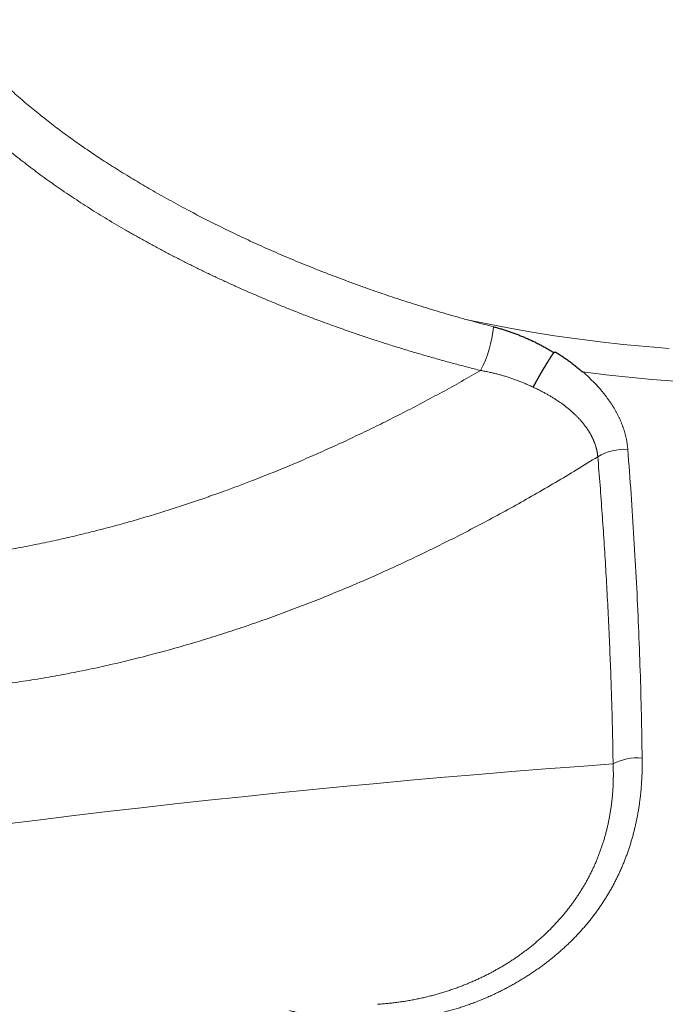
# Model space of a CAD drawing. Header units: millimetres. Extents: x 8 to 601, y 12 to 507.
# Tile 59 of 150: x 538 to 557, y 136 to 165. Entities that reach past the tile are written whole.
import ezdxf

# ---------------------------------------------------------------- set-up
doc = ezdxf.new("R2010")
doc.units = ezdxf.units.MM

msp = doc.modelspace()

# ---------------------------------------------------------------- linework, layer by layer
at = {"color": 8, "linetype": 'Continuous', "lineweight": 0, "flags": 128}
for points in [[(551.547, 156.518), (552.2, 156.381), (552.86, 156.254), (553.524, 156.138), (554.194, 156.031), (554.868, 155.935), (555.547, 155.849), (556.229, 155.773), (556.915, 155.708), (557.603, 155.653)], [(557.77, 154.681), (557.082, 154.734), (556.397, 154.796), (555.715, 154.869), (555.036, 154.953)]]:
    msp.add_lwpolyline(points, dxfattribs=at)
at = {"color": 8, "linetype": 'Continuous', "lineweight": 0}
for centre, radius, start, end in [((548.796, 156.639), 3.596, 332.8486, 354.531), ((556.279, 151.087), 1.568, 86.6263, 120.7152), ((556.65, 141.962), 1.521, 84.4085, 118.0856), ((579.949, -191.851), 336.014, 94.09833, 105.07946)]:
    msp.add_arc(centre, radius, start, end, dxfattribs=at)
for points, knots in [([(536.12, 165.424), (536.161, 165.368), (536.243, 165.257), (536.372, 165.092), (536.503, 164.928), (536.636, 164.767), (536.773, 164.608), (536.921, 164.441), (537.079, 164.267), (537.25, 164.087), (537.424, 163.909), (537.602, 163.733), (537.784, 163.558), (537.97, 163.385), (538.159, 163.215), (538.35, 163.048), (538.543, 162.883), (538.738, 162.721), (538.935, 162.562), (539.133, 162.405), (539.333, 162.252), (539.534, 162.101), (539.736, 161.953), (539.939, 161.808), (540.14, 161.666), (540.342, 161.528), (540.543, 161.392), (540.758, 161.251), (540.986, 161.103), (541.228, 160.951), (541.469, 160.802), (541.711, 160.656), (541.951, 160.513), (542.198, 160.369), (542.454, 160.222), (542.722, 160.072), (542.998, 159.921), (543.262, 159.78), (543.511, 159.648), (543.745, 159.527), (543.985, 159.406), (544.231, 159.283), (544.485, 159.159), (544.746, 159.033), (545.012, 158.908), (545.284, 158.782), (545.562, 158.657), (545.846, 158.532), (546.135, 158.406), (546.43, 158.282), (546.731, 158.157), (547.037, 158.033), (547.35, 157.91), (547.666, 157.788), (547.987, 157.667), (548.311, 157.548), (548.642, 157.43), (548.966, 157.318), (549.283, 157.21), (549.592, 157.107), (549.907, 157.006), (550.226, 156.906), (550.549, 156.806), (550.877, 156.708), (551.21, 156.612), (551.435, 156.549), (551.547, 156.518)], [0, 0, 0, 0, 0.015357, 0.030591, 0.045702, 0.06069, 0.075555, 0.090297, 0.107514, 0.124561, 0.141437, 0.158143, 0.175015, 0.191709, 0.208226, 0.224567, 0.24073, 0.256717, 0.272527, 0.288127, 0.303551, 0.3188, 0.333873, 0.34877, 0.363232, 0.377524, 0.391647, 0.405602, 0.421995, 0.438149, 0.454065, 0.469742, 0.485181, 0.500382, 0.516614, 0.533118, 0.549894, 0.566943, 0.580529, 0.594284, 0.608207, 0.622299, 0.636853, 0.651582, 0.666487, 0.681568, 0.696825, 0.712258, 0.727868, 0.74362, 0.759547, 0.77565, 0.791929, 0.808384, 0.824717, 0.841219, 0.857892, 0.874735, 0.889918, 0.905236, 0.92069, 0.93628, 0.952006, 0.967868, 0.983866, 1, 1, 1, 1]), ([(551.995, 154.998), (551.868, 155.03), (551.615, 155.094), (551.238, 155.193), (550.864, 155.294), (550.494, 155.398), (550.129, 155.504), (549.769, 155.612), (549.414, 155.721), (549.063, 155.832), (548.712, 155.947), (548.362, 156.064), (548.013, 156.185), (547.667, 156.307), (547.324, 156.432), (546.985, 156.559), (546.648, 156.688), (546.316, 156.82), (545.986, 156.953), (545.66, 157.088), (545.337, 157.225), (545.017, 157.364), (544.703, 157.504), (544.393, 157.645), (544.088, 157.787), (543.786, 157.931), (543.485, 158.078), (543.185, 158.227), (542.887, 158.38), (542.591, 158.534), (542.299, 158.69), (542.009, 158.848), (541.723, 159.008), (541.442, 159.168), (541.166, 159.329), (540.895, 159.491), (540.629, 159.654), (540.367, 159.818), (540.111, 159.982), (539.861, 160.147), (539.616, 160.311), (539.375, 160.478), (539.137, 160.646), (538.901, 160.817), (538.668, 160.99), (538.439, 161.165), (538.215, 161.341), (537.995, 161.519), (537.779, 161.698), (537.568, 161.878), (537.362, 162.058), (537.161, 162.24), (536.965, 162.422), (536.775, 162.605), (536.59, 162.788), (536.412, 162.97), (536.24, 163.153), (536.073, 163.336), (535.91, 163.521), (535.751, 163.709), (535.596, 163.899), (535.446, 164.09), (535.302, 164.283), (535.162, 164.476), (535.028, 164.671), (534.943, 164.801), (534.901, 164.867)], [0, 0, 0, 0, 0.016057, 0.032055, 0.047999, 0.06389, 0.079733, 0.095249, 0.110724, 0.126162, 0.141566, 0.157253, 0.17291, 0.188543, 0.204153, 0.219745, 0.235321, 0.250886, 0.266409, 0.281926, 0.297443, 0.312961, 0.328485, 0.34374, 0.359007, 0.374288, 0.389588, 0.405222, 0.420881, 0.436569, 0.452288, 0.468043, 0.483837, 0.499672, 0.515263, 0.530844, 0.546419, 0.561992, 0.577564, 0.592863, 0.608168, 0.623483, 0.638812, 0.654471, 0.67015, 0.685853, 0.701583, 0.717344, 0.733139, 0.748971, 0.76475, 0.78051, 0.796253, 0.811982, 0.827701, 0.843132, 0.85856, 0.873987, 0.889417, 0.905169, 0.92093, 0.936704, 0.952495, 0.968305, 0.984139, 1, 1, 1, 1]), ([(551.547, 156.517), (551.639, 156.492), (551.822, 156.442), (552.098, 156.368), (552.283, 156.32), (552.375, 156.297)], [0, 0, 0, 0, 0.33332, 0.666653, 1, 1, 1, 1]), ([(536.484, 149.444), (536.681, 149.472), (537.073, 149.525), (537.66, 149.62), (538.239, 149.722), (538.809, 149.833), (539.369, 149.951), (539.917, 150.076), (540.453, 150.206), (540.981, 150.343), (541.5, 150.485), (542.011, 150.633), (542.512, 150.785), (543.005, 150.941), (543.37, 151.062), (543.611, 151.144), (543.731, 151.185), (543.849, 151.226), (543.968, 151.268), (544.089, 151.311), (544.22, 151.357), (544.443, 151.438), (544.755, 151.553), (545.212, 151.726), (545.728, 151.929), (546.301, 152.164), (546.87, 152.406), (547.433, 152.654), (547.991, 152.909), (548.543, 153.17), (549.108, 153.446), (549.684, 153.736), (550.272, 154.043), (550.853, 154.355), (551.427, 154.672), (551.807, 154.89), (551.995, 154.998)], [0, 0, 0, 0, 0.039574, 0.078477, 0.116709, 0.15427, 0.191161, 0.22674, 0.261671, 0.295956, 0.329594, 0.362585, 0.394928, 0.426625, 0.457674, 0.465379, 0.473043, 0.480667, 0.488249, 0.49579, 0.504045, 0.513325, 0.53873, 0.56397, 0.600918, 0.637507, 0.673736, 0.709606, 0.745117, 0.780269, 0.815061, 0.852918, 0.89034, 0.927328, 0.963881, 1, 1, 1, 1]), ([(553.559, 154.5), (553.541, 154.508), (553.507, 154.525), (553.455, 154.549), (553.402, 154.573), (553.349, 154.596), (553.296, 154.619), (553.244, 154.641), (553.191, 154.662), (553.138, 154.683), (553.085, 154.703), (553.031, 154.723), (552.976, 154.743), (552.921, 154.762), (552.866, 154.781), (552.811, 154.799), (552.756, 154.816), (552.7, 154.833), (552.645, 154.849), (552.589, 154.865), (552.533, 154.88), (552.477, 154.895), (552.42, 154.909), (552.364, 154.923), (552.306, 154.936), (552.245, 154.95), (552.183, 154.963), (552.12, 154.975), (552.058, 154.987), (552.016, 154.995), (551.995, 154.998)], [0, 0, 0, 0, 0.035204, 0.07039, 0.1055595, 0.1407141, 0.1758555, 0.2103577, 0.2448499, 0.2793333, 0.3138093, 0.3489824, 0.3841504, 0.4193145, 0.4544759, 0.4896359, 0.5247957, 0.5599564, 0.5951191, 0.6302851, 0.6654554, 0.7006312, 0.7358135, 0.7710034, 0.8062021, 0.844932, 0.8836753, 0.9224334, 0.9612078, 1, 1, 1, 1]), ([(555.036, 154.953), (555.051, 154.94), (555.081, 154.913), (555.125, 154.874), (555.169, 154.834), (555.212, 154.795), (555.254, 154.754), (555.295, 154.714), (555.336, 154.674), (555.377, 154.632), (555.417, 154.59), (555.458, 154.546), (555.497, 154.503), (555.536, 154.459), (555.574, 154.415), (555.61, 154.373), (555.643, 154.332), (555.673, 154.294), (555.704, 154.255), (555.733, 154.217), (555.762, 154.177), (555.791, 154.138), (555.819, 154.097), (555.848, 154.055), (555.878, 154.011), (555.906, 153.967), (555.934, 153.923), (555.96, 153.88), (555.983, 153.84), (556.005, 153.802), (556.026, 153.764), (556.047, 153.726), (556.066, 153.688), (556.086, 153.651), (556.104, 153.613), (556.122, 153.576), (556.139, 153.538), (556.156, 153.5), (556.172, 153.462), (556.188, 153.424), (556.203, 153.385), (556.217, 153.347), (556.231, 153.308), (556.244, 153.27), (556.257, 153.231), (556.269, 153.193), (556.28, 153.154), (556.291, 153.116), (556.301, 153.078), (556.31, 153.039), (556.319, 153.001), (556.327, 152.963), (556.335, 152.925), (556.342, 152.887), (556.348, 152.848), (556.354, 152.809), (556.359, 152.77), (556.364, 152.731), (556.368, 152.692), (556.37, 152.666), (556.371, 152.653)], [0, 0, 0, 0, 0.020271, 0.040457, 0.060563, 0.080593, 0.10055, 0.120437, 0.140259, 0.16002, 0.18066, 0.201242, 0.22177, 0.242248, 0.262682, 0.283075, 0.300527, 0.317956, 0.335365, 0.352757, 0.370135, 0.387502, 0.404861, 0.42395, 0.443038, 0.462127, 0.481223, 0.500329, 0.516466, 0.532546, 0.548571, 0.564545, 0.580469, 0.596063, 0.611615, 0.627126, 0.6426, 0.658354, 0.674075, 0.689764, 0.705426, 0.721062, 0.736675, 0.752269, 0.767812, 0.783342, 0.79886, 0.81437, 0.829874, 0.845099, 0.860324, 0.875553, 0.890787, 0.90634, 0.921905, 0.937484, 0.95308, 0.968696, 0.984335, 1, 1, 1, 1]), ([(555.478, 152.435), (555.477, 152.444), (555.475, 152.461), (555.472, 152.486), (555.469, 152.512), (555.465, 152.537), (555.461, 152.563), (555.456, 152.588), (555.451, 152.613), (555.446, 152.638), (555.44, 152.664), (555.433, 152.69), (555.426, 152.716), (555.419, 152.742), (555.411, 152.768), (555.402, 152.793), (555.393, 152.819), (555.384, 152.844), (555.375, 152.87), (555.365, 152.895), (555.354, 152.92), (555.343, 152.944), (555.333, 152.968), (555.322, 152.992), (555.31, 153.015), (555.299, 153.038), (555.286, 153.063), (555.272, 153.088), (555.258, 153.115), (555.242, 153.141), (555.227, 153.167), (555.21, 153.193), (555.194, 153.219), (555.176, 153.246), (555.158, 153.273), (555.138, 153.302), (555.118, 153.33), (555.097, 153.357), (555.076, 153.385), (555.054, 153.412), (555.032, 153.439), (555.01, 153.467), (554.987, 153.493), (554.963, 153.52), (554.94, 153.546), (554.916, 153.572), (554.891, 153.598), (554.866, 153.624), (554.839, 153.65), (554.811, 153.678), (554.783, 153.704), (554.755, 153.731), (554.726, 153.758), (554.694, 153.785), (554.661, 153.815), (554.625, 153.845), (554.589, 153.875), (554.551, 153.905), (554.513, 153.934), (554.474, 153.964), (554.435, 153.993), (554.395, 154.022), (554.355, 154.051), (554.314, 154.079), (554.272, 154.107), (554.23, 154.134), (554.188, 154.162), (554.145, 154.188), (554.102, 154.215), (554.059, 154.24), (554.015, 154.266), (553.972, 154.291), (553.928, 154.315), (553.881, 154.341), (553.831, 154.367), (553.777, 154.395), (553.723, 154.422), (553.669, 154.448), (553.614, 154.474), (553.577, 154.491), (553.559, 154.5)], [0, 0, 0, 0, 0.009666, 0.019311, 0.028938, 0.038546, 0.048138, 0.057716, 0.067279, 0.07683, 0.086824, 0.096807, 0.10678, 0.116745, 0.126703, 0.136655, 0.146602, 0.156545, 0.166487, 0.176426, 0.186366, 0.196306, 0.205679, 0.215055, 0.224433, 0.233815, 0.243202, 0.254068, 0.264942, 0.275824, 0.286715, 0.297617, 0.308529, 0.319453, 0.331483, 0.343528, 0.35559, 0.367669, 0.379765, 0.391879, 0.404012, 0.416164, 0.428335, 0.440525, 0.452518, 0.464529, 0.476561, 0.488612, 0.501647, 0.514706, 0.527787, 0.540891, 0.554018, 0.567167, 0.582693, 0.598249, 0.613834, 0.629449, 0.64541, 0.661401, 0.677419, 0.693463, 0.709532, 0.725625, 0.741741, 0.757843, 0.773966, 0.790106, 0.806264, 0.822438, 0.838336, 0.854246, 0.870167, 0.886097, 0.905071, 0.924052, 0.943038, 0.962027, 0.981015, 1, 1, 1, 1]), ([(556.371, 152.653), (556.405, 152.21), (556.471, 151.328), (556.556, 150.007), (556.63, 148.691), (556.691, 147.38), (556.74, 146.074), (556.777, 144.773), (556.791, 143.908), (556.798, 143.476)], [0, 0, 0, 0, 0.144238, 0.288001, 0.431299, 0.57414, 0.716531, 0.858481, 1, 1, 1, 1]), ([(555.478, 152.435), (555.268, 152.305), (554.85, 152.046), (554.22, 151.67), (553.59, 151.303), (552.959, 150.948), (552.332, 150.605), (551.708, 150.275), (551.088, 149.958), (550.469, 149.651), (549.846, 149.353), (549.219, 149.063), (548.589, 148.783), (547.959, 148.514), (547.329, 148.255), (546.7, 148.007), (546.071, 147.77), (545.442, 147.544), (544.814, 147.329), (544.188, 147.125), (543.563, 146.932), (542.941, 146.751), (542.321, 146.581), (541.703, 146.422), (541.067, 146.269), (540.412, 146.125), (539.74, 145.989), (539.07, 145.868), (538.402, 145.759), (537.959, 145.698), (537.738, 145.667)], [0, 0, 0, 0, 0.035178, 0.070346, 0.105511, 0.140683, 0.175859, 0.210366, 0.244838, 0.279285, 0.313714, 0.348834, 0.383952, 0.419075, 0.454212, 0.489372, 0.524562, 0.559791, 0.595088, 0.630362, 0.665596, 0.7008, 0.735981, 0.771149, 0.806311, 0.844994, 0.883693, 0.92242, 0.961185, 1, 1, 1, 1]), ([(555.934, 143.304), (555.929, 143.571), (555.92, 144.11), (555.899, 144.923), (555.873, 145.746), (555.842, 146.579), (555.805, 147.422), (555.763, 148.259), (555.716, 149.09), (555.665, 149.913), (555.608, 150.746), (555.547, 151.587), (555.501, 152.152), (555.478, 152.435)], [0, 0, 0, 0, 0.088095, 0.177263, 0.267506, 0.358827, 0.451226, 0.544706, 0.633835, 0.723927, 0.814985, 0.907008, 1, 1, 1, 1]), ([(556.798, 143.476), (556.799, 143.429), (556.8, 143.337), (556.799, 143.199), (556.796, 143.062), (556.79, 142.926), (556.783, 142.792), (556.774, 142.659), (556.764, 142.528), (556.751, 142.398), (556.736, 142.269), (556.719, 142.139), (556.7, 142.009), (556.679, 141.881), (556.656, 141.753), (556.631, 141.626), (556.603, 141.501), (556.574, 141.376), (556.543, 141.253), (556.51, 141.13), (556.475, 141.009), (556.438, 140.888), (556.399, 140.769), (556.358, 140.652), (556.316, 140.537), (556.272, 140.423), (556.226, 140.309), (556.177, 140.195), (556.126, 140.081), (556.073, 139.969), (556.018, 139.857), (555.961, 139.747), (555.902, 139.638), (555.841, 139.529), (555.778, 139.422), (555.713, 139.317), (555.646, 139.212), (555.578, 139.108), (555.508, 139.007), (555.436, 138.906), (555.363, 138.808), (555.288, 138.711), (555.21, 138.614), (555.13, 138.517), (555.048, 138.422), (554.964, 138.327), (554.877, 138.234), (554.789, 138.141), (554.699, 138.051), (554.607, 137.961), (554.513, 137.873), (554.418, 137.786), (554.32, 137.7), (554.221, 137.615), (554.121, 137.533), (554.019, 137.452), (553.916, 137.373), (553.811, 137.295), (553.704, 137.218), (553.594, 137.142), (553.481, 137.067), (553.367, 136.993), (553.251, 136.92), (553.134, 136.849), (553.014, 136.78), (552.891, 136.711), (552.765, 136.643), (552.636, 136.576), (552.507, 136.512), (552.376, 136.449), (552.243, 136.389), (552.11, 136.332), (551.976, 136.276), (551.839, 136.222), (551.698, 136.17), (551.554, 136.119), (551.409, 136.071), (551.263, 136.025), (551.116, 135.982), (550.974, 135.943), (550.84, 135.909), (550.711, 135.879), (550.582, 135.85), (550.452, 135.823), (550.322, 135.798), (550.192, 135.776), (550.063, 135.755), (549.932, 135.736), (549.793, 135.719), (549.645, 135.702), (549.487, 135.687), (549.328, 135.675), (549.169, 135.666), (549.008, 135.659), (548.851, 135.656), (548.696, 135.655), (548.545, 135.656), (548.393, 135.66), (548.242, 135.666), (548.092, 135.675), (547.941, 135.687), (547.791, 135.701), (547.639, 135.717), (547.484, 135.737), (547.328, 135.76), (547.172, 135.785), (547.016, 135.813), (546.861, 135.844), (546.713, 135.876), (546.574, 135.909), (546.442, 135.942), (546.353, 135.965), (546.308, 135.977), (546.308, 135.978)], [0, 0, 0, 0, 0.009337, 0.018621, 0.027855, 0.037038, 0.046174, 0.055101, 0.063984, 0.072824, 0.081624, 0.090562, 0.09946, 0.108321, 0.117145, 0.125934, 0.134689, 0.143413, 0.152088, 0.160735, 0.169355, 0.17795, 0.186523, 0.194921, 0.2033, 0.211662, 0.220008, 0.22851, 0.236999, 0.245477, 0.253945, 0.262407, 0.270862, 0.279314, 0.287746, 0.296177, 0.30461, 0.313047, 0.321488, 0.329786, 0.338092, 0.346409, 0.354738, 0.36325, 0.371778, 0.380324, 0.38889, 0.397477, 0.406087, 0.414721, 0.423363, 0.432033, 0.440732, 0.449463, 0.458226, 0.466867, 0.475542, 0.484254, 0.493003, 0.501972, 0.510982, 0.520037, 0.529137, 0.538284, 0.547479, 0.556723, 0.566359, 0.575985, 0.585603, 0.595214, 0.60482, 0.614424, 0.624026, 0.633629, 0.643692, 0.65376, 0.663834, 0.673918, 0.684012, 0.69412, 0.702777, 0.711446, 0.720128, 0.728826, 0.737539, 0.746114, 0.754707, 0.763319, 0.771952, 0.782256, 0.792593, 0.802964, 0.813371, 0.823817, 0.834302, 0.844161, 0.853999, 0.863818, 0.873618, 0.883401, 0.89317, 0.902925, 0.912669, 0.922865, 0.933052, 0.943231, 0.953405, 0.963575, 0.973742, 0.982438, 0.991135, 0.999834, 1, 1, 1, 1]), ([(548.926, 136.16), (548.962, 136.162), (549.044, 136.168), (549.174, 136.179), (549.315, 136.193), (549.458, 136.21), (549.603, 136.229), (549.749, 136.252), (549.895, 136.276), (550.04, 136.303), (550.184, 136.333), (550.325, 136.364), (550.464, 136.398), (550.599, 136.433), (550.734, 136.47), (550.868, 136.51), (551.002, 136.552), (551.134, 136.596), (551.266, 136.642), (551.393, 136.689), (551.514, 136.736), (551.63, 136.783), (551.745, 136.832), (551.86, 136.883), (551.974, 136.935), (552.087, 136.989), (552.196, 137.044), (552.301, 137.098), (552.402, 137.152), (552.501, 137.208), (552.598, 137.264), (552.695, 137.321), (552.795, 137.383), (552.899, 137.449), (553.007, 137.521), (553.113, 137.593), (553.217, 137.668), (553.32, 137.744), (553.421, 137.822), (553.52, 137.901), (553.617, 137.981), (553.712, 138.062), (553.805, 138.144), (553.895, 138.228), (553.983, 138.312), (554.069, 138.396), (554.153, 138.482), (554.235, 138.568), (554.314, 138.655), (554.39, 138.742), (554.464, 138.829), (554.536, 138.916), (554.606, 139.005), (554.675, 139.095), (554.742, 139.186), (554.807, 139.277), (554.87, 139.369), (554.931, 139.462), (554.989, 139.554), (555.047, 139.65), (555.105, 139.748), (555.162, 139.85), (555.217, 139.953), (555.27, 140.057), (555.321, 140.161), (555.369, 140.266), (555.416, 140.371), (555.46, 140.477), (555.503, 140.584), (555.544, 140.694), (555.583, 140.805), (555.621, 140.917), (555.656, 141.029), (555.69, 141.143), (555.721, 141.257), (555.75, 141.373), (555.777, 141.488), (555.802, 141.605), (555.825, 141.723), (555.846, 141.841), (555.865, 141.959), (555.882, 142.077), (555.896, 142.195), (555.909, 142.314), (555.919, 142.434), (555.928, 142.556), (555.934, 142.679), (555.938, 142.803), (555.941, 142.927), (555.941, 143.052), (555.939, 143.178), (555.936, 143.262), (555.934, 143.304)], [0, 0, 0, 0, 0.0091446, 0.0213963, 0.0336485, 0.0459013, 0.0587383, 0.0715764, 0.0844156, 0.0972561, 0.1100981, 0.1229418, 0.1352033, 0.1474666, 0.1597318, 0.1719991, 0.1842685, 0.1965403, 0.2088146, 0.2210915, 0.232118, 0.2431469, 0.2541781, 0.2652119, 0.2762483, 0.2872874, 0.2983294, 0.3084632, 0.3185413, 0.328564, 0.3385315, 0.3484441, 0.3583021, 0.3698506, 0.381324, 0.3927228, 0.4040475, 0.4155273, 0.426931, 0.4382591, 0.4495121, 0.4606906, 0.4717951, 0.4828263, 0.4937609, 0.5046236, 0.515415, 0.5261359, 0.5367868, 0.5471801, 0.5575071, 0.5677685, 0.5779651, 0.5883035, 0.5985758, 0.6087826, 0.6189249, 0.6290032, 0.6390185, 0.6489715, 0.6596553, 0.6703504, 0.6810579, 0.6917786, 0.7025136, 0.7130718, 0.7236457, 0.7342362, 0.7448442, 0.7556878, 0.7665515, 0.7774365, 0.7883437, 0.799274, 0.8102283, 0.8212078, 0.8321892, 0.8431975, 0.8542335, 0.8652983, 0.8763927, 0.8873187, 0.898275, 0.9092626, 0.9202822, 0.9315606, 0.9428742, 0.9542238, 0.9656103, 0.9770346, 0.9884975, 1, 1, 1, 1])]:
    msp.add_open_spline(points, degree=3, knots=knots, dxfattribs=at)
at = {"color": 7, "linetype": 'Continuous', "lineweight": 30}
for points, knots in [([(552.375, 156.297), (552.395, 156.291), (552.434, 156.281), (552.493, 156.265), (552.552, 156.249), (552.611, 156.232), (552.669, 156.214), (552.726, 156.196), (552.783, 156.178), (552.84, 156.159), (552.897, 156.139), (552.954, 156.119), (553.012, 156.098), (553.069, 156.076), (553.126, 156.054), (553.183, 156.031), (553.24, 156.008), (553.296, 155.984), (553.352, 155.96), (553.408, 155.935), (553.464, 155.91), (553.52, 155.884), (553.575, 155.858), (553.63, 155.831), (553.684, 155.804), (553.738, 155.776), (553.792, 155.748), (553.846, 155.719), (553.901, 155.689), (553.955, 155.658), (554.009, 155.627), (554.063, 155.596), (554.117, 155.564), (554.152, 155.542), (554.17, 155.531)], [0, 0, 0, 0, 0.031781, 0.063479, 0.095099, 0.126647, 0.158128, 0.188987, 0.219793, 0.250551, 0.281265, 0.312568, 0.343837, 0.375078, 0.406297, 0.4375, 0.468692, 0.49988, 0.531001, 0.562128, 0.593268, 0.624426, 0.655608, 0.686261, 0.716949, 0.747676, 0.778447, 0.809897, 0.841405, 0.872976, 0.904616, 0.936329, 0.968122, 1, 1, 1, 1]), ([(553.559, 154.5), (553.56, 154.503), (553.564, 154.509), (553.568, 154.518), (553.573, 154.527), (553.578, 154.537), (553.583, 154.546), (553.588, 154.556), (553.594, 154.566), (553.6, 154.577), (553.606, 154.588), (553.611, 154.599), (553.617, 154.609), (553.622, 154.619), (553.628, 154.628), (553.633, 154.638), (553.638, 154.648), (553.644, 154.657), (553.649, 154.667), (553.654, 154.677), (553.66, 154.687), (553.666, 154.698), (553.672, 154.709), (553.678, 154.719), (553.684, 154.73), (553.69, 154.74), (553.696, 154.751), (553.702, 154.762), (553.708, 154.773), (553.714, 154.784), (553.721, 154.795), (553.727, 154.805), (553.733, 154.816), (553.739, 154.826), (553.744, 154.837), (553.75, 154.847), (553.756, 154.857), (553.762, 154.866), (553.767, 154.876), (553.773, 154.886), (553.779, 154.897), (553.785, 154.908), (553.792, 154.919), (553.798, 154.929), (553.804, 154.939), (553.809, 154.949), (553.815, 154.958), (553.82, 154.968), (553.826, 154.976), (553.83, 154.984), (553.834, 154.991), (553.838, 154.997), (553.841, 155.003), (553.845, 155.009), (553.849, 155.017), (553.855, 155.027), (553.863, 155.039), (553.87, 155.051), (553.877, 155.064), (553.885, 155.076), (553.892, 155.088), (553.899, 155.1), (553.906, 155.112), (553.913, 155.123), (553.92, 155.134), (553.927, 155.146), (553.934, 155.157), (553.941, 155.168), (553.948, 155.179), (553.954, 155.191), (553.961, 155.202), (553.968, 155.213), (553.975, 155.224), (553.982, 155.235), (553.988, 155.245), (553.995, 155.256), (554.001, 155.266), (554.007, 155.276), (554.014, 155.287), (554.021, 155.298), (554.028, 155.31), (554.036, 155.321), (554.043, 155.333), (554.05, 155.344), (554.057, 155.356), (554.064, 155.366), (554.071, 155.377), (554.077, 155.387), (554.084, 155.397), (554.09, 155.407), (554.097, 155.417), (554.103, 155.427), (554.109, 155.437), (554.116, 155.446), (554.122, 155.456), (554.128, 155.465), (554.134, 155.475), (554.141, 155.485), (554.147, 155.495), (554.154, 155.505), (554.161, 155.516), (554.166, 155.523), (554.168, 155.526)], [0, 0, 0, 0, 0.010307, 0.020554, 0.030741, 0.040866, 0.050925, 0.060919, 0.072609, 0.084202, 0.095694, 0.107083, 0.117162, 0.127155, 0.13706, 0.146876, 0.1566, 0.16623, 0.175766, 0.185206, 0.195874, 0.206412, 0.216817, 0.227089, 0.237224, 0.247221, 0.257079, 0.267759, 0.278265, 0.288595, 0.298748, 0.308722, 0.318635, 0.328361, 0.337897, 0.347243, 0.356398, 0.365359, 0.374126, 0.382697, 0.393193, 0.403377, 0.413247, 0.422801, 0.432037, 0.440956, 0.449554, 0.457833, 0.46579, 0.473426, 0.479199, 0.484773, 0.490147, 0.495322, 0.500297, 0.511468, 0.522657, 0.533863, 0.545086, 0.556323, 0.567573, 0.578836, 0.58917, 0.599512, 0.609862, 0.620219, 0.630581, 0.640947, 0.651317, 0.66169, 0.672065, 0.682441, 0.692816, 0.70319, 0.712969, 0.722746, 0.732519, 0.742288, 0.752052, 0.763342, 0.774622, 0.785893, 0.797151, 0.808397, 0.81963, 0.830847, 0.841115, 0.851368, 0.861606, 0.871828, 0.882032, 0.892218, 0.902386, 0.912533, 0.92266, 0.932765, 0.942848, 0.952909, 0.964734, 0.976526, 0.988281, 1, 1, 1, 1]), ([(554.171, 155.531), (554.171, 155.531), (554.171, 155.531), (554.171, 155.532), (554.171, 155.532), (554.171, 155.532), (554.171, 155.533), (554.172, 155.533), (554.172, 155.533), (554.172, 155.533), (554.172, 155.533), (554.173, 155.534), (554.173, 155.534), (554.173, 155.534), (554.173, 155.534), (554.173, 155.535), (554.174, 155.535), (554.174, 155.535), (554.174, 155.535), (554.174, 155.535), (554.175, 155.536), (554.175, 155.536), (554.175, 155.536), (554.176, 155.536), (554.176, 155.536), (554.176, 155.537), (554.176, 155.537), (554.177, 155.537), (554.177, 155.537), (554.177, 155.537), (554.178, 155.538), (554.178, 155.538), (554.178, 155.538), (554.179, 155.538), (554.179, 155.538), (554.179, 155.538), (554.18, 155.539), (554.18, 155.539), (554.181, 155.539), (554.181, 155.539), (554.181, 155.539), (554.182, 155.539), (554.182, 155.54), (554.183, 155.54), (554.183, 155.54), (554.184, 155.54), (554.184, 155.54), (554.185, 155.54), (554.185, 155.541), (554.186, 155.541), (554.187, 155.541), (554.187, 155.541), (554.188, 155.541), (554.189, 155.541), (554.19, 155.542), (554.19, 155.542), (554.191, 155.542), (554.192, 155.542), (554.193, 155.542), (554.194, 155.542), (554.195, 155.542), (554.196, 155.542), (554.197, 155.542), (554.198, 155.542), (554.199, 155.543), (554.2, 155.543), (554.201, 155.543), (554.203, 155.543), (554.204, 155.543), (554.205, 155.543), (554.207, 155.543), (554.208, 155.543), (554.21, 155.543), (554.211, 155.543), (554.213, 155.542), (554.215, 155.542), (554.217, 155.542), (554.219, 155.542), (554.222, 155.542), (554.224, 155.542), (554.226, 155.541), (554.229, 155.541), (554.231, 155.541), (554.233, 155.54), (554.233, 155.54)], [0, 0, 0, 0, 0.005457, 0.010915, 0.016375, 0.021837, 0.027303, 0.032677, 0.038057, 0.043444, 0.04884, 0.054355, 0.059882, 0.065422, 0.070974, 0.076542, 0.082125, 0.087726, 0.093332, 0.098958, 0.104603, 0.110271, 0.11596, 0.121571, 0.127206, 0.132866, 0.138551, 0.14438, 0.150237, 0.156124, 0.162043, 0.167992, 0.173975, 0.179991, 0.186755, 0.193564, 0.200418, 0.207319, 0.214268, 0.221141, 0.228062, 0.235033, 0.242055, 0.250481, 0.258982, 0.26756, 0.276215, 0.28495, 0.293767, 0.304455, 0.315265, 0.326198, 0.337257, 0.348444, 0.359559, 0.3708, 0.382171, 0.393674, 0.407763, 0.42205, 0.436538, 0.451229, 0.466125, 0.48123, 0.499302, 0.517672, 0.536341, 0.555314, 0.57499, 0.594989, 0.615314, 0.635968, 0.656954, 0.678275, 0.699932, 0.730824, 0.762388, 0.794631, 0.827557, 0.861173, 0.894864, 0.92923, 0.964274, 1, 1, 1, 1]), ([(554.233, 155.54), (554.251, 155.529), (554.287, 155.507), (554.34, 155.472), (554.393, 155.438), (554.445, 155.403), (554.497, 155.367), (554.548, 155.332), (554.598, 155.296), (554.647, 155.26), (554.697, 155.223), (554.746, 155.186), (554.795, 155.148), (554.844, 155.109), (554.892, 155.07), (554.94, 155.031), (554.987, 154.991), (555.019, 154.964), (555.034, 154.951)], [0, 0, 0, 0, 0.06298, 0.12587, 0.188682, 0.251429, 0.314121, 0.375651, 0.437152, 0.498635, 0.56011, 0.622844, 0.685594, 0.748371, 0.811189, 0.874058, 0.936991, 1, 1, 1, 1])]:
    msp.add_open_spline(points, degree=3, knots=knots, dxfattribs=at)

doc.saveas('drawing.dxf')
